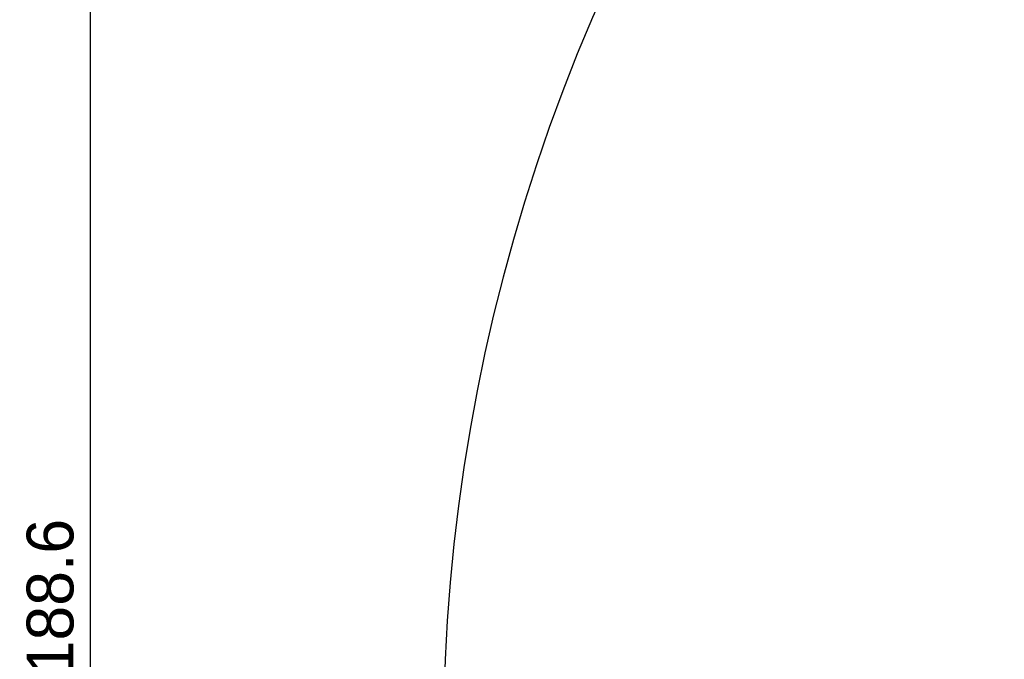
# Model space of a CAD drawing. Header units: millimetres. Extents: x 5828 to 6704, y 123 to 421.
# Tile 244 of 256: x 6485 to 6517, y 340 to 360. Entities that reach past the tile are written whole.
import ezdxf

# ---------------------------------------------------------------- set-up
doc = ezdxf.new("R2010")
doc.units = ezdxf.units.MM
doc.layers.add('尺寸标注', color=7, linetype='Continuous')
doc.layers.add('运动范围', color=7, linetype='Continuous')
doc.styles.add('微软雅黑', font='msyh.ttc', dxfattribs={"height": 1.5})
doc.dimstyles.new('尺寸标注_1_20比例', dxfattribs={"dimtxt": 1.5, "dimasz": 1.25, "dimexe": 0.5, "dimexo": 0.4, "dimgap": 0.5, "dimtad": 1, "dimdec": 1, "dimlfac": 20, "dimdsep": 46, "dimtxsty": '微软雅黑', "dimcen": 0.09, "dimadec": 0, "dimazin": 0, "dimtp": 0.01, "dimtm": 0.01, "dimtfac": 1, "dimtdec": 1, "dimtofl": 0, "dimtmove": 0, "dimatfit": 3, "dimfxl": 1, "dimtolj": 1, "dimarcsym": 0})

# ---------------------------------------------------------------- blocks, each defined once
blk = doc.blocks.new('*D1144')
at = {"layer": 'Defpoints', "color": 0}
for p in [(6557.796, 395.67), (6487.648, 286.241), (6537.997, 286.241)]:
    blk.add_point(p, dxfattribs=at)
at = {"layer": '尺寸标注', "color": 0, "lineweight": -2}
for p, q in [((6557.396, 395.67), (6487.148, 395.67)), ((6487.648, 394.42), (6487.648, 287.491)), ((6537.597, 286.241), (6487.148, 286.241))]:
    blk.add_line(p, q, dxfattribs=at)
at = {"layer": '尺寸标注', "color": 0}
for points in [[(6487.856, 394.42), (6487.439, 394.42), (6487.648, 395.67)], [(6487.439, 287.491), (6487.856, 287.491), (6487.648, 286.241)]]:
    blk.add_solid(points, dxfattribs=at)
at = {"layer": '尺寸标注', "color": 0, "insert": (6486.376, 340.956), "char_height": 1.5, "attachment_point": 5, "rotation": 90, "style": '微软雅黑'}
blk.add_mtext('\\A1;\\A1;{\\fAlibaba PuHuiTi 3.0 55 Regular|b0|i0|c134|p18;2188.6}', dxfattribs=at)

msp = doc.modelspace()

# ---------------------------------------------------------------- linework, layer by layer
at = {"layer": '运动范围'}
msp.add_arc((6557.7962, 336.8553), 58.815, 350, 225, dxfattribs=at)

# ---------------------------------------------------------------- dimensions: what is measured, and where the dimension line sits
at = {"layer": '尺寸标注'}
dim = msp.add_linear_dim(base=(6487.6476, 286.2413), p1=(6557.7962, 395.6702), p2=(6537.9972, 286.2413), angle=90, text='\\A1;{\\fAlibaba PuHuiTi 3.0 55 Regular|b0|i0|c134|p18;2188.6}', dimstyle='尺寸标注_1_20比例', dxfattribs=at)
dim.commit()
dim.dimension.update_dxf_attribs({"geometry": '*D1144', "text_midpoint": (6487.6476, 340.9558), "dimtype": 160})

doc.saveas('drawing.dxf')
